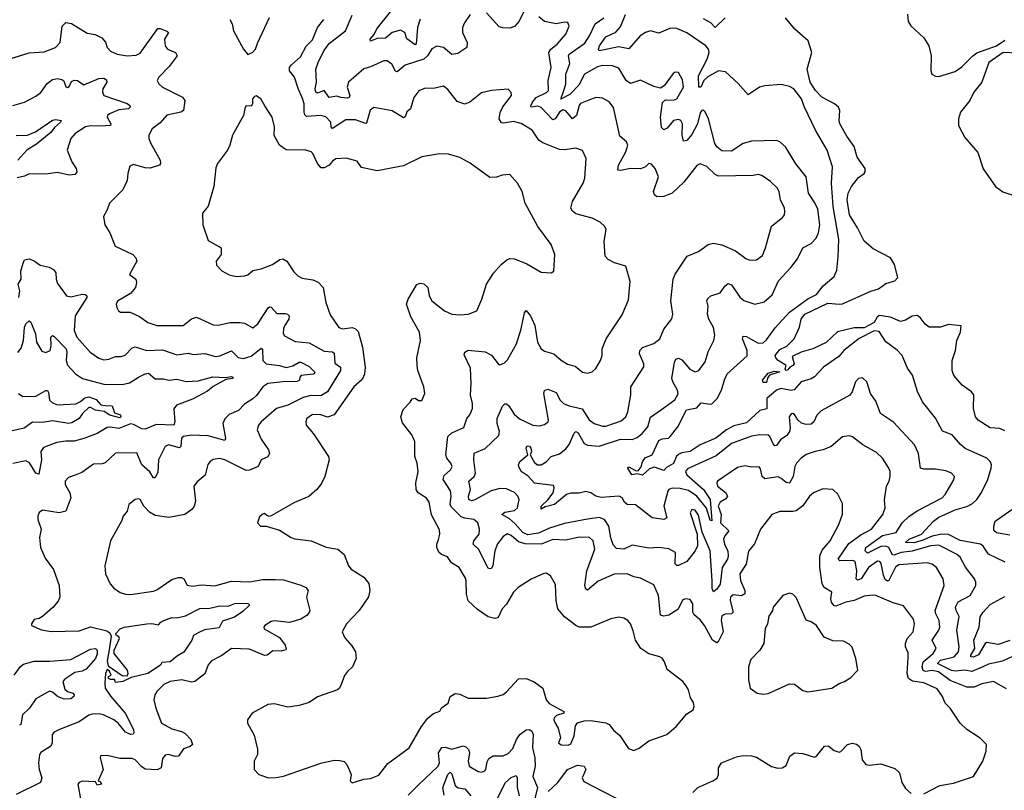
# Model space of a CAD drawing. Extents: x 1493970 to 1595317, y 729910 to 844791.
# Tile 131 of 256: x 1510197 to 1516141, y 798909 to 803563. Entities that reach past the tile are written whole.
import ezdxf

# ---------------------------------------------------------------- set-up
doc = ezdxf.new("R2010")
doc.units = 0

msp = doc.modelspace()

# ---------------------------------------------------------------- linework, layer by layer
at = {"layer": '0CON10XD'}
for points in [[(1512615, 803565.8), (1512598.8, 803515), (1512591.4, 803415), (1512585, 803411.8), (1512535, 803447.5), (1512521.9, 803485), (1512495, 803499.4), (1512445, 803486.7), (1512405, 803452.5), (1512355, 803448.9), (1512314, 803434), (1512312.9, 803445), (1512336.3, 803473.7), (1512352.8, 803507.2), (1512435, 803610)], [(1513246.7, 803625), (1513212.7, 803555), (1513185, 803521.1), (1513155, 803512.4), (1513113.6, 803513.6), (1513090.6, 803520.6), (1513015, 803604)], [(1510105, 803316.7), (1510255, 803363.8), (1510345, 803368), (1510413.3, 803395), (1510442, 803425), (1510453.1, 803525), (1510475, 803547.1), (1510510.3, 803540.3), (1510605, 803480.8), (1510653.3, 803473.3), (1510693.8, 803453.8), (1510715, 803427.5), (1510725.9, 803395.9), (1510745, 803374), (1510785.5, 803355.5), (1510845, 803344.5), (1510900.9, 803349.1), (1510925, 803360.5), (1511030.9, 803509.1), (1511045, 803510.6), (1511085, 803494), (1511096.2, 803485), (1511071.9, 803445), (1511075.7, 803405), (1511088.8, 803385), (1511137.5, 803365), (1511148.1, 803345), (1511100.1, 803279.9), (1511037.1, 803215), (1511027.5, 803195), (1511037.5, 803175), (1511060, 803155), (1511180, 803095), (1511192.9, 803075), (1511185, 803014.2), (1511170, 803005), (1511085, 802986.7), (1511045, 802939.2), (1510996.6, 802903.4), (1510977.1, 802865), (1510976.9, 802845), (1510987.8, 802815), (1511044, 802715), (1511046.2, 802695), (1511041.2, 802685), (1510985, 802667.1), (1510955, 802669.2), (1510885, 802688), (1510862.3, 802677.7), (1510849.2, 802635), (1510845, 802592.5), (1510819.2, 802535), (1510740, 802455), (1510726, 802415), (1510702, 802375), (1510711.2, 802325), (1510742, 802275), (1510773.3, 802195), (1510880, 802145), (1510898.8, 802125), (1510904, 802105), (1510860, 802025), (1510897.1, 801995), (1510902.5, 801975), (1510895.8, 801945), (1510865, 801908.6), (1510787.3, 801862.7), (1510780, 801845), (1510784.2, 801824.2), (1510793.3, 801805), (1510805, 801796.7), (1510863.9, 801796.1), (1510920.9, 801770.9), (1510971.2, 801735), (1511025, 801715.5), (1511184.5, 801715.5), (1511235, 801756.9), (1511265, 801766.9), (1511365, 801721.1), (1511395, 801718.9), (1511465, 801734.4), (1511525, 801734.5), (1511555, 801729.4), (1511605, 801701.4), (1511635, 801726.9), (1511698, 801822), (1511705, 801829.2), (1511715, 801827.1), (1511749.5, 801789.5), (1511798.9, 801788.9), (1511814.6, 801784.6), (1511823.3, 801775), (1511822.5, 801755), (1511795.4, 801715), (1511789.2, 801695), (1511787.5, 801667.5), (1511795, 801654.2), (1511860.2, 801620.2), (1511945, 801612.3), (1512035, 801561.3), (1512085, 801556.2), (1512095, 801548), (1512099.4, 801489.4), (1512132.7, 801465), (1512134.3, 801445), (1512055.4, 801315), (1512015, 801291.2), (1511955, 801293.5), (1511908.2, 801281.8), (1511815, 801234.4), (1511747.5, 801215), (1511655.5, 801135), (1511638.9, 801115), (1511630.6, 801085), (1511655, 801029.2), (1511698.2, 800965), (1511705.4, 800945), (1511695, 800922.7), (1511653.8, 800905), (1511636.1, 800863.9), (1511585, 800843.1), (1511565, 800841.3), (1511435, 800905.4), (1511405, 800912.2), (1511365, 800907.5), (1511346.2, 800895), (1511333.2, 800876.8), (1511317.2, 800812.8), (1511269.1, 800770.9), (1511248.8, 800745), (1511258.6, 800655), (1511250.8, 800625), (1511236, 800605), (1511193.3, 800575), (1511097.4, 800557.4), (1511015, 800568.5), (1510979.6, 800589.6), (1510947.1, 800625), (1510923.3, 800665), (1510915, 800670), (1510893.3, 800665), (1510856.2, 800635), (1510845.8, 800595), (1510822, 800565), (1510812, 800535), (1510746, 800415), (1510710, 800265), (1510714.1, 800215.9), (1510744, 800155), (1510765, 800130), (1510803.6, 800103.6), (1510835, 800093.1), (1510865, 800091.9), (1511005, 800112.2), (1511025, 800120), (1511115, 800182.9), (1511155, 800194), (1511173.8, 800193.8), (1511187.5, 800185), (1511207.7, 800147.7), (1511241.1, 800141.1), (1511295, 800149.6), (1511375, 800143.3), (1511475, 800172.1), (1511585, 800167.3), (1511665, 800182.1), (1511741.7, 800181.7), (1511789.5, 800179.5), (1511895, 800147.3), (1511923.8, 800133.8), (1511939.4, 800115), (1511928.5, 800075), (1511947.8, 799995), (1511945, 799982), (1511930, 799965), (1511895, 799943.1), (1511825, 799922.1), (1511735, 799931.9), (1511715, 799928.1), (1511676.7, 799905), (1511671.2, 799895), (1511673.8, 799885), (1511686.7, 799875), (1511765, 799831.9), (1511799.4, 799785), (1511805.8, 799765), (1511802.7, 799757.3), (1511775, 799750), (1511725, 799750.9), (1511690, 799725), (1511675, 799722.1), (1511585, 799760.7), (1511474.7, 799765.3), (1511417, 799723), (1511355, 799690), (1511335, 799666.2), (1511315, 799612.5), (1511255, 799565.7), (1511235, 799561.9), (1511175, 799575.7), (1511105, 799566.5), (1511067.5, 799547.5), (1511024, 799505), (1511012, 799485), (1511006, 799455), (1511018, 799405), (1511054, 799315), (1511115, 799279.6), (1511174.1, 799264.1), (1511195, 799252.1), (1511231.1, 799215), (1511239.2, 799185), (1511226.4, 799173.6), (1511185, 799158.6), (1511155, 799114.3), (1511135, 799112.2), (1511094.3, 799125.7), (1511075, 799120.8), (1511059.7, 799100.3), (1511050.6, 799045), (1511027.7, 799032.3), (1510955, 799036.4), (1510932, 799052), (1510895, 799092.5), (1510875, 799100.8), (1510801.2, 799101.2), (1510725, 799118), (1510685, 799117.5), (1510682.5, 799105), (1510700, 799035), (1510670, 798965), (1510685, 798960), (1510690, 798945), (1510665, 798940), (1510655, 798960), (1510575, 798963.8), (1510555, 798956.7), (1510548, 798945), (1510566, 798845)], [(1511466, 803565), (1511478.8, 803538.8), (1511488, 803495), (1511547.5, 803385), (1511575, 803352.5)], [(1511575, 803352.5), (1511605, 803367.5), (1511621.2, 803385), (1511634.2, 803425.8), (1511704.1, 803575.9)], [(1515655, 798887.5), (1515751.7, 798938.3), (1515835, 798952), (1515955, 798991.2), (1516010.8, 799085), (1516032, 799145), (1516033.8, 799185), (1515995, 799224.2), (1515915, 799275.8), (1515875.7, 799315), (1515815, 799404), (1515784, 799435), (1515767.5, 799475), (1515735, 799520.9), (1515655, 799557.5), (1515587.1, 799567.1), (1515563.4, 799583.5), (1515555.2, 799615), (1515561.1, 799711.1), (1515560, 799740), (1515545.6, 799775), (1515544.3, 799795), (1515554.4, 799825), (1515591.1, 799865), (1515598.9, 799915), (1515592.1, 799942.1), (1515532.3, 800022.3), (1515470.7, 800040.7), (1515365, 800084.4), (1515345, 800086.9), (1515295, 800081.8), (1515235, 800054.7), (1515185, 800045.7), (1515125, 800021.2), (1515115, 800023.9), (1515097.3, 800045), (1515094, 800065), (1515100.6, 800105), (1515054.4, 800134.4), (1515041.1, 800155), (1515026.8, 800255), (1515026.9, 800325), (1515041.6, 800358.4), (1515090, 800415), (1515143.1, 800515), (1515164.3, 800575.7), (1515165, 800640), (1515137.1, 800697.1), (1515105, 800726.2), (1515045, 800730), (1514989.2, 800705), (1514965.6, 800685), (1514925, 800627.8), (1514885, 800597.5), (1514865, 800591.8), (1514785, 800592.5), (1514736.7, 800575), (1514668.8, 800485), (1514632.2, 800397.8), (1514596.8, 800353.2), (1514582.2, 800275), (1514544.1, 800215.9), (1514547.6, 800175), (1514574.1, 800115), (1514575.4, 800095), (1514555, 800082.5), (1514505, 800088.8), (1514487.3, 800075), (1514486.2, 800055), (1514504.4, 799985), (1514495, 799973.8), (1514455, 799972.8), (1514435, 799962.5), (1514431.1, 799935), (1514442.9, 799865), (1514414.2, 799805.8), (1514405, 799800), (1514378.6, 799815), (1514332.1, 799905), (1514305, 799937.7), (1514268.1, 799968.1), (1514260.4, 799985), (1514260.5, 800035), (1514245, 800060.8), (1514215.7, 800064.3), (1514201.4, 800058.6), (1514169.4, 800000.6), (1514115, 799967.1), (1514085, 799961.4), (1514065.8, 799965.8), (1514052.7, 800085), (1514025, 800149.2), (1513945, 800189.4), (1513905, 800197.1), (1513865, 800215.6), (1513785, 800213.8), (1513688.5, 800171.5), (1513625, 800118), (1513615, 800123.8), (1513607.8, 800145), (1513621.1, 800235), (1513670, 800365), (1513658.2, 800415), (1513636.2, 800435), (1513575, 800436.8), (1513495, 800419.4), (1513415, 800423.3), (1513345, 800394.8), (1513247.9, 800397.9), (1513208.7, 800408.7), (1513165, 800448.2), (1513142.4, 800457.6), (1513115, 800441.5), (1513081.9, 800398.1), (1513065.2, 800355), (1513054.2, 800265.8), (1513045, 800249.4), (1513035, 800245.6), (1513025, 800250.6), (1512966.4, 800365), (1512934.6, 800395), (1512938.5, 800415), (1512971.6, 800455), (1512972.7, 800485), (1512961.8, 800525), (1512938.8, 800545), (1512885, 800551.9), (1512861.3, 800561.3), (1512801.2, 800621.2), (1512795.3, 800635), (1512802.6, 800685), (1512797.7, 800717.7), (1512753.5, 800785), (1512759.2, 800810.8), (1512798.5, 800845), (1512808.5, 800865), (1512800.6, 800885), (1512775.6, 800915), (1512769.4, 800935), (1512782.5, 801045), (1512805, 801068), (1512879.2, 801100.8), (1512896.5, 801153.5), (1512915, 801176.7), (1512930, 801215), (1512930, 801245), (1512918.5, 801295), (1512923.1, 801365), (1512918.6, 801458.6), (1512880.5, 801539.5), (1512883.3, 801555), (1512905, 801567.1), (1513006.2, 801556.2), (1513045, 801537.1), (1513085, 801483.8), (1513095, 801478.8), (1513122.3, 801487.7), (1513140.9, 801509.1), (1513195.7, 801605.7), (1513224.6, 801695), (1513245, 801792.5), (1513255, 801806.2), (1513281.4, 801775), (1513306.4, 801716.4), (1513323.4, 801615), (1513345, 801575.6), (1513365, 801560.5), (1513422.5, 801545), (1513465, 801506.2), (1513505, 801483.3), (1513550.7, 801470.7), (1513595, 801433.8), (1513625, 801428.8), (1513653.9, 801436.1), (1513675, 801456.7), (1513704, 801505), (1513714, 801535), (1513714.3, 801575), (1513737.3, 801635), (1513835, 801781.2), (1513871.4, 801871.4), (1513882.3, 801982.3), (1513856.7, 802075), (1513787.5, 802095), (1513750, 802115), (1513732.5, 802135), (1513725.7, 802225), (1513737.1, 802295), (1513728.8, 802315), (1513700.9, 802340.9), (1513653.6, 802363.6), (1513555, 802391.5), (1513535, 802407.1), (1513524.6, 802425), (1513534.5, 802465), (1513598.9, 802575), (1513607.8, 802605), (1513617.1, 802725), (1513595, 802773.3), (1513555, 802788), (1513485, 802776.7), (1513455, 802778.1), (1513355, 802819.4), (1513330.8, 802835), (1513290, 802895), (1513225, 802935.5), (1513177.8, 802947.8), (1513117.3, 802937.3), (1513105, 802940), (1513092.2, 802965), (1513097.2, 803002.7), (1513113.2, 803036.8), (1513166.9, 803105), (1513163.8, 803123.8), (1513145, 803142.5), (1513045, 803136), (1512985, 803121.4), (1512915, 803064.4), (1512885, 803053.1), (1512838.5, 803068.5), (1512782.1, 803142.1), (1512755, 803160.8), (1512695, 803146.7), (1512645, 803150), (1512607, 803133), (1512577.4, 803092.6), (1512556.7, 803025), (1512535, 803005.8), (1512525, 802976.7), (1512515, 802970.8), (1512445, 803013.6), (1512335, 803033.1), (1512312.9, 803017.1), (1512291.2, 802938.8), (1512285, 802936), (1512225, 802958.7), (1512165, 802959.2), (1512085, 802906.2), (1512078, 802915), (1512074.4, 802945), (1512045, 802977.1), (1512015, 802985.4), (1511928.7, 802978.7), (1511917.5, 802987.5), (1511914.7, 803005.3), (1511913.9, 803055), (1511905, 803088), (1511877.8, 803147.8), (1511856.9, 803215), (1511825.6, 803255), (1511826.6, 803273.4), (1511838.6, 803291.4), (1511891.5, 803338.5), (1511927.2, 803402.8), (1511965, 803441.9), (1511995, 803515.8), (1512032.5, 803565)], [(1512916, 803595), (1512882.5, 803545), (1512870.8, 803515), (1512870.6, 803485), (1512898.5, 803425), (1512896.9, 803395), (1512841.1, 803358.9), (1512805, 803352.2), (1512755, 803395.9), (1512715, 803403.9), (1512685, 803386.4), (1512658.7, 803345), (1512636.4, 803325), (1512525, 803287.5), (1512475, 803248.9), (1512465, 803252.9), (1512442.7, 803295), (1512415, 803315.4), (1512395, 803314.5), (1512315, 803277.8), (1512275, 803266.9), (1512181.4, 803185), (1512174.4, 803155), (1512189.5, 803105), (1512186, 803094), (1512175, 803089.1), (1512135, 803092.7), (1512111.3, 803101.3), (1512065, 803092.9), (1512035.5, 803135.5), (1511995, 803118.5), (1511985.4, 803125.4), (1511981.3, 803145), (1511988, 803185), (1511985, 803263.3), (1511998, 803305), (1512033.6, 803375), (1512065, 803418.5), (1512164.1, 803495.9), (1512205, 803590.6)], [(1516225, 799733.5), (1516130.3, 799689.7), (1516045, 799670.6), (1516012.5, 799655), (1515945.8, 799625.8), (1515903.4, 799633.4), (1515845, 799628.4), (1515822.8, 799632.8), (1515737.5, 799675), (1515755, 799695.4), (1515838.5, 799715), (1515864.7, 799745), (1515868, 799775), (1515855.3, 799875), (1515869.4, 799959.4), (1515850.4, 799995), (1515846.9, 800015), (1515863.2, 800046.8), (1515934.6, 800085), (1515970, 800145), (1515970, 800165), (1515960.5, 800185), (1515906.7, 800256.7), (1515875, 800316.7), (1515852.2, 800335), (1515745, 800389.8), (1515695, 800385.5), (1515585, 800352.3), (1515519.4, 800345), (1515475, 800329.5), (1515465, 800333.8), (1515443.9, 800375), (1515423.2, 800383.2), (1515395, 800381), (1515315, 800341.1), (1515302, 800355), (1515306.1, 800375), (1515405, 800448.4), (1515488.6, 800465), (1515523.8, 800525), (1515565, 800563.2), (1515615, 800595.9), (1515766.9, 800675), (1515784.5, 800695), (1515836.4, 800783.6), (1515840, 800805), (1515823.3, 800825), (1515787.6, 800837.6), (1515725, 800848.2), (1515655, 800847.5), (1515634.6, 800854.6), (1515622.9, 800942.9), (1515599.4, 800995), (1515472.7, 801132.7), (1515394.2, 801185), (1515365, 801260), (1515333.3, 801305), (1515310.6, 801375), (1515285, 801400), (1515260, 801395), (1515243.3, 801375), (1515222.5, 801315), (1515208, 801295), (1515035, 801200.6), (1515010, 801175), (1514991.9, 801135), (1514975, 801120), (1514945, 801118.2), (1514917, 801127), (1514895.4, 801145.4), (1514875, 801178.6), (1514865, 801185.5), (1514855, 801182.9), (1514842.1, 801165), (1514848.8, 801095), (1514844.6, 801075), (1514828.5, 801051.5), (1514790.4, 801025), (1514765, 800990.6), (1514755, 800988.9), (1514745, 801001.5), (1514725.7, 801045.7), (1514715, 801054.4), (1514665, 801055.4), (1514615, 801048), (1514495, 801003.5), (1514400.7, 800929.3), (1514229.2, 800850.8), (1514216.5, 800835), (1514223.8, 800815), (1514325.5, 800725), (1514365.6, 800665), (1514375, 800536.7), (1514365, 800540), (1514342.3, 800612.3), (1514284.2, 800685), (1514235, 800718.5), (1514185, 800730.6), (1514135, 800732.7), (1514116.7, 800725), (1514109.2, 800715), (1514085.8, 800625), (1514104, 800555), (1514085.6, 800544.4), (1514014.7, 800554.7), (1513915, 800632.9), (1513864.2, 800635), (1513848.8, 800648.8), (1513834.2, 800675), (1513815.5, 800685.5), (1513707.9, 800677.9), (1513675.4, 800685.4), (1513645, 800705.7), (1513615, 800714.4), (1513575, 800702.5), (1513525, 800704.1), (1513497.5, 800695), (1513425.2, 800634.8), (1513369.4, 800620.6), (1513345, 800606.2), (1513345.6, 800625), (1513385, 800662.5), (1513418, 800705), (1513424.6, 800735), (1513420.2, 800750.2), (1513305, 800763.4), (1513266, 800806), (1513225.1, 800835.1), (1513210.8, 800865), (1513208.8, 800875), (1513216.8, 800895), (1513264.4, 800935), (1513254.3, 800975), (1513260.8, 800989.2), (1513275, 800987.1), (1513282.3, 800975), (1513287.3, 800955), (1513278, 800935), (1513305, 800888.1), (1513324, 800874), (1513345, 800875.4), (1513375, 800892.5), (1513405.8, 800924.2), (1513455, 800941.8), (1513495, 800970.4), (1513515, 800996.7), (1513545, 801065.6), (1513555, 801076.7), (1513568.5, 801068.5), (1513604, 801004), (1513625, 800992.9), (1513695, 800986.9), (1513825, 801030.3), (1513895, 801028), (1513925, 801040.4), (1513955, 801062.9), (1513988.2, 801105), (1514005, 801161.9), (1514071.8, 801208.2), (1514151.9, 801268.1), (1514172.7, 801302.7), (1514168.5, 801325), (1514139.1, 801375), (1514134.3, 801395), (1514149.6, 801495), (1514157.3, 801512.7), (1514175, 801517.8), (1514195, 801508.2), (1514242.9, 801452.9), (1514275, 801437.1), (1514296.2, 801445), (1514334.3, 801495.7), (1514352.4, 801557.6), (1514387.3, 801625), (1514392.8, 801657.2), (1514385.3, 801705), (1514356.4, 801755), (1514348.5, 801785), (1514353.2, 801833.2), (1514345.8, 801865), (1514350.7, 801879.3), (1514370, 801895), (1514426.6, 801913.4), (1514455, 801956.2), (1514475, 801969.2), (1514495, 801962.5), (1514545, 801887.1), (1514567.8, 801867.8), (1514635, 801845.6), (1514690.6, 801859.4), (1514739.1, 801900.9), (1514778.5, 801985), (1514852.7, 802067.3), (1514891.7, 802118.3), (1514925.4, 802184.6), (1514975, 802210.9), (1515005.8, 802244.2), (1515019.3, 802275), (1515026.9, 802325), (1515015, 802418), (1514997.8, 802457.8), (1514959.6, 802515), (1514945.5, 802615), (1514881.9, 802691.9), (1514819.4, 802795), (1514786.2, 802825), (1514765, 802832.5), (1514615, 802829.2), (1514565, 802815.4), (1514495, 802769.6), (1514435, 802771.2), (1514405, 802794.5), (1514392.7, 802815), (1514355, 802963.8), (1514335, 803006.7), (1514325, 803016), (1514315, 803014), (1514305, 803000), (1514289.7, 802935), (1514255, 802870), (1514225, 802834.4), (1514205, 802830), (1514196.6, 802866.6), (1514198.6, 802935), (1514188.5, 802955), (1514175, 802960.8), (1514144.5, 802955), (1514105, 802908.9), (1514085, 802897.5), (1514072.6, 802912.6), (1514065.3, 802975.3), (1514077.7, 803062.3), (1514095, 803079.4), (1514145, 803077.1), (1514165, 803084.6), (1514203.6, 803155), (1514198.9, 803198.9), (1514175, 803243.3), (1514155, 803246.7), (1514142.3, 803237.7), (1514086.8, 803163.2), (1514065, 803148.8), (1514025, 803160), (1513945, 803197.1), (1513885, 803177.1), (1513858.5, 803195), (1513815, 803270), (1513775.3, 803285.3), (1513713.3, 803286.7), (1513685, 803278.4), (1513606.2, 803235), (1513572.5, 803167.5), (1513518.6, 803111.4), (1513464, 803084), (1513481.5, 803135), (1513494.4, 803174.4), (1513493.7, 803235), (1513517.6, 803297.6), (1513510.4, 803345), (1513514.6, 803355), (1513608.5, 803421.5), (1513637.5, 803465), (1513672, 803538), (1513723.1, 803575)], [(1513633.2, 803076.8), (1513583.1, 803056.9), (1513574.8, 803045.2), (1513558.8, 802985), (1513535, 802963.6), (1513495, 803013.3), (1513475, 803019.2), (1513455, 803004), (1513430.4, 802965), (1513415, 802958.9), (1513345, 803033.4), (1513325, 803040.4), (1513285.6, 803035.6), (1513282.3, 803042.3), (1513292.1, 803065), (1513315, 803092.7), (1513376.7, 803123.3), (1513388.5, 803135), (1513387.6, 803195), (1513406.1, 803275), (1513392.1, 803365), (1513404.2, 803385.8), (1513441.5, 803415), (1513494.4, 803475), (1513514.2, 803525), (1513506.9, 803546.9), (1513485, 803548.6), (1513435, 803538.2), (1513365, 803551.2), (1513330.2, 803580.2)], [(1516147.1, 800287.1), (1516045, 800334.4), (1516012.9, 800382.9), (1515997.5, 800395), (1515875, 800417.7), (1515803.9, 800453.9), (1515764.9, 800454.9), (1515705, 800443.2), (1515645, 800416.6), (1515595, 800403.6), (1515544.5, 800405), (1515567.1, 800425), (1515641.1, 800455), (1515712.9, 800535), (1515745, 800558.1), (1515845, 800602.9), (1515915, 800623.6), (1515948.3, 800641.7), (1515974.5, 800665), (1516002.5, 800707.5), (1516041.1, 800785), (1516062.5, 800855), (1516063.3, 800875), (1516055.3, 800895.3), (1516035, 800915.5), (1515905, 800974.1), (1515876.8, 800996.8), (1515826.3, 801056.3), (1515768, 801078), (1515725, 801156), (1515646.9, 801255), (1515617, 801317), (1515587, 801417), (1515557.6, 801457.6), (1515524.4, 801535), (1515495, 801567.1), (1515425, 801617.8), (1515385, 801680.4), (1515355, 801683.8), (1515265, 801637.7), (1515172.9, 801565), (1515142, 801528), (1515050, 801465), (1514994.7, 801405.3), (1514975, 801393.6), (1514915, 801375.6), (1514873.3, 801326.7), (1514855, 801324), (1514795, 801336), (1514765, 801326.3), (1514708, 801275), (1514707.2, 801212.8), (1514665, 801203.5), (1514585, 801128.7), (1514509.1, 801110.9), (1514464.2, 801085.8), (1514398.8, 801035), (1514305, 800996.2), (1514245, 800955.5), (1514195, 800946.7), (1514173.8, 800936.2), (1514162.9, 800927.1), (1514145, 800883.5), (1514101.3, 800858.7), (1514085, 800840.9), (1514030.2, 800859.8), (1513999.4, 800850.6), (1513956.9, 800813.1), (1513925, 800820.6), (1513892.5, 800815), (1513867.5, 800855), (1513870, 800860), (1513875, 800862.5), (1513915, 800839.4), (1513931.5, 800838.5), (1513948.5, 800861.5), (1513957.9, 800892.1), (1513973.6, 800916.4), (1514015.5, 800935), (1514055, 801020.7), (1514075, 801031.8), (1514114.3, 801035.7), (1514124.6, 801045), (1514169.5, 801105), (1514223.1, 801206.9), (1514285, 801219.7), (1514311.5, 801248.5), (1514365, 801240), (1514375, 801243.2), (1514407.7, 801275), (1514433.8, 801325), (1514451.4, 801388.6), (1514468.9, 801425), (1514587.8, 801532.2), (1514588.6, 801565), (1514560, 801635), (1514565, 801651.2), (1514585, 801650.5), (1514655, 801608.9), (1514685, 801612.3), (1514705, 801629.1), (1514758.3, 801701.7), (1514845, 801796), (1514955, 801876.7), (1515007.1, 801902.9), (1515048, 801955), (1515115, 802011.2), (1515129.7, 802050.3), (1515138.3, 802131.7), (1515141.8, 802235), (1515108.3, 802435), (1515098.8, 802575), (1515103.6, 802675), (1515071.8, 802775), (1515001.8, 802895), (1514934.3, 803034.3), (1514917.5, 803085), (1514870, 803145), (1514845, 803158.9), (1514795, 803172), (1514695, 803163.8), (1514662.5, 803155), (1514595, 803110), (1514535, 803178), (1514457.5, 803247.5), (1514415, 803253.8), (1514351.3, 803218.7), (1514327.3, 803195), (1514308.6, 803155), (1514296.7, 803155), (1514295.3, 803225), (1514347.6, 803325), (1514359.1, 803365), (1514356.2, 803385), (1514340, 803405), (1514225, 803484.6), (1514165, 803509.6), (1514125, 803511.1), (1514055, 803482.2), (1514005, 803495.7), (1513975, 803486.7), (1513943.1, 803465), (1513875, 803387.8), (1513815, 803399.5), (1513695.5, 803375.5), (1513692.2, 803385), (1513697.8, 803405), (1513735, 803459.6), (1513795, 803486.8), (1513825, 803520), (1513854, 803595)], [(1514455, 803573.7), (1514395, 803515.7), (1514368.5, 803545), (1514325, 803569)], [(1516145, 801080), (1516115, 801094.4), (1516055, 801098.9), (1515984.2, 801145), (1515967.5, 801165), (1515954.5, 801215), (1515957.1, 801297.1), (1515943.8, 801315), (1515886, 801355), (1515836.2, 801415), (1515826.2, 801445), (1515826.2, 801505), (1515846, 801565), (1515854, 801625), (1515876.7, 801675), (1515880, 801715), (1515805, 801722.5), (1515755, 801705.7), (1515687, 801707), (1515663.4, 801723.4), (1515633.8, 801765), (1515615, 801775.5), (1515585, 801772.5), (1515545, 801747.6), (1515515, 801740.4), (1515455, 801765.9), (1515385, 801775.5), (1515372.9, 801767.1), (1515355, 801733.4), (1515295, 801702.3), (1515235, 801701.2), (1515135, 801678.7), (1515065, 801614.4), (1514985, 801574.7), (1514915, 801555.6), (1514861.2, 801528.8), (1514872.7, 801485), (1514865, 801474.1), (1514845.4, 801464.6), (1514835, 801447.5), (1514825, 801444.7), (1514819.2, 801455), (1514823.3, 801475), (1514775, 801504.4), (1514761.2, 801521.2), (1514758.2, 801535), (1514785, 801570.2), (1514828.5, 801591.5), (1514872.2, 801635), (1514904.3, 801705.7), (1514914.5, 801755), (1514937, 801785), (1515075, 801851.6), (1515145.7, 801844.3), (1515165, 801847.6), (1515335, 801922.8), (1515382.2, 801937.8), (1515425, 801968.8), (1515480, 801985), (1515497.5, 802005), (1515478, 802085), (1515453.3, 802125), (1515348.9, 802178.9), (1515294.7, 802224.7), (1515255, 802305.7), (1515205.8, 802385), (1515192.7, 802475), (1515198.8, 802515), (1515217.8, 802555), (1515260.6, 802609.4), (1515295.7, 802635), (1515301.4, 802645), (1515300.4, 802665), (1515252.6, 802732.6), (1515235, 802797.8), (1515189.8, 802859.8), (1515148.8, 802935), (1515144.5, 802955), (1515148.2, 803015), (1515141, 803035), (1515115.6, 803055.6), (1515039.4, 803095), (1515001.5, 803135), (1514969.7, 803185), (1514951.2, 803265), (1514978.2, 803365), (1514956.4, 803435), (1514875.8, 803505.8), (1514820, 803575)], [(1515556.1, 803596.1), (1515561.7, 803551.7), (1515576.1, 803526.1), (1515654.5, 803454.5), (1515685.4, 803405.4), (1515699.6, 803345), (1515697.1, 803257.1), (1515704.2, 803234.2), (1515725, 803221.2), (1515745, 803220.8), (1515845, 803250.6), (1515885, 803278.1), (1515950.4, 803345), (1515975, 803362.5), (1516094.6, 803405.4), (1516145, 803438.6)], [(1516225, 803360.8), (1516135, 803364.8), (1516047.1, 803305), (1516004.5, 803185), (1515957.5, 803125), (1515933.6, 803075), (1515877.5, 803005), (1515864.6, 802964.6), (1515864.5, 802925), (1515902.5, 802852.5), (1515980.9, 802760.9), (1516013.3, 802663.3), (1516088, 802555), (1516132.5, 802522.5), (1516247.8, 802485)], [(1510155, 803045.8), (1510225.5, 803064.5), (1510295, 803100.6), (1510325, 803123.1), (1510362.7, 803177.3), (1510395, 803201.8), (1510425, 803207.1), (1510452.3, 803202.3), (1510463.9, 803193.9), (1510475, 803157.5), (1510485, 803153.3), (1510495, 803160), (1510510.5, 803189.5), (1510525, 803198), (1510545, 803196), (1510585, 803169.5), (1510675, 803207.9), (1510705, 803209.5), (1510720, 803200), (1510723.1, 803185), (1510697.9, 803145), (1510696.2, 803125), (1510704.4, 803105), (1510845, 803056.2), (1510862.5, 803045), (1510864.3, 803035), (1510853.8, 803025), (1510795, 803018.4), (1510740, 802995), (1510727.5, 802985), (1510725.5, 802975), (1510746.7, 802935), (1510745.8, 802925), (1510689.2, 802919.2), (1510625, 802921.9), (1510595, 802915.3), (1510531.1, 802875), (1510505.4, 802845), (1510482.9, 802775), (1510511.8, 802705), (1510537.3, 802665), (1510541.9, 802645), (1510531.1, 802628.9), (1510495, 802624.6), (1510425, 802639.5), (1510355, 802630.8), (1510255, 802632), (1510225, 802617.8), (1510181.4, 802608.6)], [(1512205, 798954), (1512275, 798976.2), (1512315, 798980), (1512365, 799000), (1512418.9, 799071.1), (1512548.6, 799165), (1512622.2, 799295), (1512661.4, 799345), (1512695, 799372.5), (1512733.9, 799386.1), (1512743.4, 799406.6), (1512783.3, 799435), (1512796.7, 799475), (1512825, 799492.5), (1512855, 799490), (1512905, 799464.4), (1513015, 799465.5), (1513083, 799477), (1513115, 799488), (1513135, 799504), (1513208.9, 799581.1), (1513255, 799583.3), (1513303.7, 799563.7), (1513354.3, 799525), (1513375.4, 799455.4), (1513393.1, 799433.1), (1513482.5, 799385), (1513482.5, 799375), (1513438.6, 799361.4), (1513423.2, 799346.8), (1513420.8, 799335), (1513427.6, 799317.6), (1513447.1, 799285), (1513461.2, 799225), (1513450, 799195), (1513465, 799182.5), (1513507.7, 799182.3), (1513525, 799190), (1513545, 799237.5), (1513551.7, 799298.3), (1513565, 799316.7), (1513605, 799328.8), (1513645, 799331.2), (1513735, 799316), (1513755, 799306), (1513782.2, 799272.2), (1513820.5, 799240.5), (1513871.7, 799161.7), (1513905, 799150), (1513937.5, 799162.5), (1513995, 799208), (1514104, 799245), (1514160, 799295), (1514225, 799370), (1514263.3, 799395), (1514268.8, 799415), (1514265, 799440), (1514246.4, 799466.4), (1514233.8, 799515), (1514220.5, 799540.5), (1514200, 799565), (1514105, 799637.5), (1514088.8, 799685), (1514075, 799706.2), (1514062.5, 799715), (1513995, 799732.2), (1513947.8, 799765), (1513915.5, 799815), (1513901.1, 799871.1), (1513884.3, 799915), (1513868, 799935), (1513845, 799948.6), (1513815, 799954.3), (1513765, 799944.2), (1513644.1, 799894.1), (1513575, 799894), (1513555, 799903.8), (1513485.8, 799955.8), (1513445.6, 800005.6), (1513435.6, 800055), (1513432.3, 800152.3), (1513401.2, 800205), (1513375, 800220), (1513361.2, 800218.8), (1513285, 800183.3), (1513205.8, 800134.2), (1513178.8, 800105), (1513135, 800033.3), (1513108.8, 800005), (1513085, 799952.5), (1513065, 799946), (1513025, 799956.5), (1512961.1, 800001.1), (1512903.8, 800053.8), (1512893.6, 800093.6), (1512891.9, 800175), (1512885.7, 800195), (1512850.6, 800255), (1512803, 800283), (1512779.1, 800319.1), (1512742.5, 800332.5), (1512727.9, 800347.9), (1512715.6, 800375.6), (1512715.6, 800395), (1512726, 800424), (1512733.5, 800455), (1512731.2, 800481.2), (1512683.3, 800573.3), (1512668.6, 800648.6), (1512652.8, 800672.8), (1512602, 800705), (1512590.8, 800725), (1512589.4, 800765), (1512602.7, 800832.7), (1512597.5, 800885), (1512582.9, 800925), (1512582, 801015), (1512565, 801056), (1512507.3, 801127.3), (1512498.9, 801165), (1512512.2, 801207.8), (1512555, 801252.5), (1512567, 801273), (1512585, 801277.5), (1512605, 801263.8), (1512625, 801263.3), (1512642.5, 801305), (1512637.5, 801345), (1512600, 801445), (1512595.7, 801475), (1512595, 801520), (1512616, 801625), (1512610.8, 801675), (1512559.1, 801769.1), (1512531.4, 801845), (1512541.9, 801875), (1512595, 801963.3), (1512615, 801971.2), (1512637.1, 801967.1), (1512660, 801945), (1512669.1, 801895), (1512684.6, 801864.6), (1512761.2, 801805), (1512805.8, 801784.2), (1512855, 801780), (1512905, 801784.4), (1512956, 801805), (1512986.9, 801875), (1513014.5, 801965.5), (1513058.3, 802031.7), (1513104.5, 802085.5), (1513137.8, 802112.2), (1513155, 802120), (1513185, 802119.4), (1513258, 802088), (1513345, 802038), (1513406.2, 802033.8), (1513422.5, 802045), (1513427.5, 802145), (1513405.7, 802205), (1513324.2, 802315), (1513248.8, 802455), (1513230, 802525), (1513202.5, 802575), (1513155, 802628), (1513110, 802625), (1513075, 802612.5), (1513035, 802610), (1512917.5, 802697.5), (1512855, 802730.8), (1512785, 802750), (1512733, 802753), (1512625, 802735.6), (1512515, 802680), (1512355, 802650.8), (1512260.5, 802670.5), (1512235, 802708.8), (1512167.5, 802727.5), (1512105, 802721.9), (1512085, 802708.6), (1512065, 802684.2), (1512035, 802668.6), (1512017.7, 802667.7), (1511994.3, 802694.3), (1511967.1, 802755), (1511956, 802765), (1511925, 802775.5), (1511805, 802777.5), (1511764.6, 802804.6), (1511733.8, 802863.8), (1511735.8, 802915.8), (1511722, 802975), (1511677.5, 803042.5), (1511653.3, 803085), (1511625, 803102.5), (1511615, 803100), (1511602.5, 803085), (1511602.5, 803055), (1511595, 803040), (1511565, 803042.5), (1511557.5, 803035), (1511548.8, 802985), (1511481.2, 802865), (1511466, 802805), (1511452, 802775), (1511392, 802695), (1511381.2, 802668.8), (1511369.2, 802555), (1511333.9, 802436.1), (1511300, 802395), (1511303.3, 802325), (1511335, 802230), (1511412.5, 802185), (1511412.5, 802145), (1511382.5, 802105), (1511385, 802080), (1511417, 802047), (1511462.3, 802022.3), (1511505, 802011.2), (1511555, 802016.2), (1511575, 802022.5), (1511605, 802048.8), (1511655, 802058), (1511722.5, 802085), (1511767.5, 802115), (1511785, 802118.8), (1511810, 802105), (1511851.1, 802041.1), (1511875.7, 802015.7), (1511901.7, 802001.7), (1511967.5, 801992.5), (1511998.3, 801978.3), (1512028.1, 801945), (1512044.4, 801854.4), (1512071.4, 801781.4), (1512124.2, 801705), (1512145, 801695.8), (1512205, 801704.3), (1512225, 801695.8), (1512239.6, 801679.6), (1512267.5, 801585), (1512282.7, 801465), (1512278.4, 801421.6), (1512265, 801390), (1512215, 801345.8), (1512095, 801175.7), (1512055, 801163.3), (1512014.2, 801175.8), (1511965, 801178.6), (1511931.4, 801155), (1511924.2, 801135), (1511926.7, 801115), (1511971.1, 801061.1), (1512060.8, 800925), (1512065.6, 800905), (1512040, 800805), (1512018.3, 800761.7), (1511991.2, 800725), (1511942.5, 800682.5), (1511855, 800648), (1511715, 800566.7), (1511703.3, 800563.3), (1511688.3, 800568.3), (1511675, 800580), (1511660, 800575), (1511645, 800560), (1511632.5, 800525), (1511650, 800505), (1511685, 800503.3), (1511765, 800479.2), (1511835, 800436), (1511857.9, 800427.9), (1511955.6, 800415.6), (1512047.7, 800377.7), (1512116.7, 800365), (1512155, 800333.8), (1512182.9, 800265), (1512197.1, 800245), (1512275, 800196.2), (1512305, 800157.5), (1512310.6, 800115), (1512302.9, 800077.1), (1512246.2, 799995), (1512170, 799915), (1512143.3, 799865), (1512159.3, 799829.3), (1512201.7, 799781.7), (1512224, 799745), (1512229.2, 799705), (1512206.2, 799655), (1512175, 799626.2), (1512158.8, 799601.2), (1512138.3, 799548.3), (1512128, 799525), (1512115, 799515.8), (1511995, 799473.8), (1511945, 799440), (1511885, 799420), (1511815, 799410), (1511735, 799431.2), (1511695, 799426.2), (1511600, 799375), (1511572.5, 799335), (1511572.5, 799315), (1511611.7, 799241.7), (1511633, 799157), (1511633.3, 799125), (1511613.3, 799085), (1511612.5, 799035), (1511640, 799005), (1511700, 798985), (1511745, 798985.7), (1511790, 798995), (1512015, 799072.2), (1512095, 799090), (1512129.7, 799089.7), (1512155, 799082), (1512172, 799065), (1512197.5, 799005), (1512192, 798965), (1512205, 798954)], [(1516155, 799520.8), (1516075, 799566.9), (1516005, 799550.8), (1515958.5, 799531.5), (1515915, 799532.6), (1515815, 799571.3), (1515743.1, 799625), (1515705, 799632.5), (1515665, 799627.3), (1515651.4, 799631.4), (1515644.3, 799655), (1515652.3, 799685), (1515711.6, 799735), (1515730.4, 799765), (1515706.4, 799815), (1515745.9, 799875), (1515752.2, 799895), (1515748.7, 799935), (1515727.5, 799975), (1515724.3, 799995), (1515777.3, 800145), (1515772.2, 800185), (1515731.8, 800255), (1515705, 800273.6), (1515675, 800281.9), (1515505, 800270.5), (1515485, 800255.8), (1515445, 800175.4), (1515435, 800171.6), (1515421.9, 800181.9), (1515411, 800209), (1515398.7, 800278.7), (1515390, 800290), (1515375, 800291.8), (1515321.6, 800255), (1515277.5, 800185), (1515255, 800177.3), (1515246.5, 800185), (1515251.3, 800235), (1515241.3, 800291.3), (1515225, 800297.5), (1515147.5, 800295), (1515138.8, 800305), (1515201.6, 800398.4), (1515275, 800452.3), (1515340.4, 800485), (1515406.9, 800575), (1515421.4, 800615), (1515417.3, 800662.7), (1515430.8, 800745), (1515445.6, 800775), (1515451.4, 800805), (1515451.4, 800835), (1515444.2, 800855), (1515405.4, 800915.4), (1515369.4, 800949.4), (1515287.1, 800995), (1515225, 801043.1), (1515205, 801049.4), (1515165, 801043.1), (1515095, 800984.4), (1515046.7, 800965), (1515000, 800955), (1514945, 800936.2), (1514915, 800915.5), (1514886.5, 800885), (1514876.9, 800865), (1514866.7, 800805), (1514845, 800764.4), (1514825, 800767.1), (1514795, 800792.5), (1514775, 800801.3), (1514695, 800789.1), (1514678.5, 800805), (1514669.8, 800849.8), (1514662.1, 800862.1), (1514615, 800860.6), (1514575, 800869.4), (1514530.6, 800859.4), (1514410, 800775), (1514405.5, 800764.5), (1514409.1, 800745), (1514457.7, 800707.7), (1514469.6, 800685), (1514460.5, 800669.5), (1514425, 800648.8), (1514413.6, 800625), (1514430.9, 800575), (1514427.7, 800525), (1514479.1, 800475), (1514454, 800445), (1514446.7, 800425), (1514451.2, 800395), (1514472.5, 800352.5), (1514474.3, 800325), (1514469.2, 800305), (1514438.8, 800255), (1514426.1, 800153.9), (1514405, 800123.8), (1514385, 800108.1), (1514376.6, 800126.6), (1514376.6, 800173.4), (1514365.4, 800355), (1514317.2, 800467.2), (1514295, 800570), (1514275, 800600), (1514255, 800604), (1514244.4, 800585), (1514286.7, 800455), (1514288.2, 800385), (1514274.6, 800355), (1514225, 800291.5), (1514175, 800265.6), (1514165, 800265.8), (1514155, 800277.5), (1514155.3, 800345.3), (1514116.8, 800366.8), (1514054.6, 800375.4), (1513995, 800371.2), (1513895, 800389.6), (1513845, 800364.4), (1513799.7, 800369.7), (1513780.8, 800390.8), (1513765, 800433.8), (1513752.7, 800505), (1513726.7, 800545), (1513695, 800556.8), (1513624.4, 800545.6), (1513485, 800520.3), (1513395, 800492.5), (1513328.1, 800461.9), (1513265, 800451.3), (1513235, 800465.6), (1513189.1, 800519.1), (1513151.2, 800551.2), (1513108.6, 800575), (1513125, 800588.9), (1513185, 800598.9), (1513201.9, 800615), (1513211.4, 800665), (1513204.2, 800685), (1513185, 800706.5), (1513135, 800729.1), (1513095, 800731.1), (1513042.6, 800717.4), (1512945, 800662.5), (1512925, 800658.1), (1512909.3, 800665), (1512905.7, 800685), (1512917.6, 800725), (1512908.9, 800775), (1512940, 800805), (1512948.9, 800825), (1512938, 800905), (1512941.4, 800945), (1513006.8, 800973.2), (1513088.7, 801051.3), (1513092.7, 801075), (1513079.5, 801125), (1513079.7, 801155), (1513111, 801229), (1513125, 801242.2), (1513135, 801242.2), (1513150.5, 801230.5), (1513181.3, 801181.3), (1513215, 801151.8), (1513295, 801114.6), (1513335, 801110.6), (1513365, 801117.5), (1513386.4, 801133.6), (1513390, 801145), (1513360.9, 801305), (1513365.6, 801324.4), (1513385, 801331.9), (1513435, 801310.6), (1513458.9, 801265), (1513479.5, 801245), (1513515, 801230.8), (1513593.5, 801213.5), (1513635, 801146.9), (1513665, 801123.5), (1513715, 801107.5), (1513735, 801108.2), (1513829.1, 801140.9), (1513855.3, 801164.7), (1513867.5, 801195), (1513886.8, 801296.8), (1513887.1, 801345), (1513964.2, 801465.8), (1513965.8, 801485), (1513938.1, 801545), (1513940.8, 801565), (1513957, 801583), (1514025, 801606.5), (1514062.5, 801635), (1514086.3, 801693.7), (1514134.3, 801755.7), (1514139.4, 801785), (1514128.5, 801865), (1514141.9, 801995), (1514153.8, 802026.2), (1514227.5, 802135), (1514295, 802162.2), (1514354.3, 802205), (1514385, 802213.8), (1514435, 802203.8), (1514517.9, 802167.9), (1514580.3, 802120.3), (1514605, 802111.4), (1514645, 802112.9), (1514681.7, 802138.3), (1514700, 802185), (1514734.7, 802315.3), (1514801.2, 802368.8), (1514813.8, 802385), (1514816.7, 802405), (1514813.8, 802425), (1514789.2, 802475), (1514782.7, 802522.7), (1514772, 802545), (1514730, 802585), (1514677.5, 802622.5), (1514655, 802627.5), (1514625, 802622), (1514415, 802618.2), (1514395, 802628.1), (1514345, 802675.5), (1514305, 802692.9), (1514285, 802682.5), (1514207.3, 802582.7), (1514135.3, 802514.7), (1514085, 802494.3), (1514042.7, 802492.7), (1514028.8, 802505), (1514024.2, 802525), (1514052.9, 802615), (1514034.2, 802664.2), (1514010.5, 802690.5), (1513995, 802693.8), (1513975, 802674.2), (1513945, 802662.5), (1513885, 802663.9), (1513825, 802651.5), (1513808.8, 802655), (1513811.2, 802685), (1513855.6, 802765), (1513868, 802805), (1513861.2, 802825), (1513819.1, 802859.1), (1513782, 803032), (1513755, 803066.9), (1513715, 803090), (1513675, 803092.2), (1513633.2, 803076.8)], [(1510175, 802862.8), (1510245, 802864.7), (1510291.9, 802885), (1510395, 802955.6), (1510415, 802960.6), (1510446.7, 802955), (1510443.8, 802945), (1510407.5, 802912.5), (1510385, 802881.5), (1510297.9, 802812.1), (1510239.1, 802775), (1510185, 802714.8)], [(1510191.5, 801885), (1510197.5, 801925), (1510188.1, 801965), (1510205.6, 801995), (1510204.3, 802045), (1510217.7, 802092.3), (1510226.7, 802113.3), (1510255, 802118), (1510285, 802106.2), (1510320.9, 802080.9), (1510375, 802068.1), (1510402, 802055), (1510415.8, 802035), (1510416.5, 801995), (1510425, 801968.8), (1510480, 801895), (1510505, 801890), (1510575, 801904.5), (1510593, 801903), (1510602, 801895), (1510601.4, 801885), (1510531.1, 801775), (1510526.1, 801685), (1510542.1, 801645), (1510622.7, 801555), (1510675, 801519.5), (1510705, 801509.5), (1510735, 801512.5), (1510775, 801528.8), (1510809.1, 801529.1), (1510833.6, 801536.4), (1510875, 801581.1), (1510895, 801586.4), (1510964.7, 801564.7), (1511058.2, 801568.2), (1511145, 801538.6), (1511215, 801548.2), (1511245, 801541.5), (1511315, 801547.1), (1511378.9, 801528.9), (1511405, 801532.7), (1511475, 801562.3), (1511515, 801522.5), (1511547.2, 801517.2), (1511595, 801530.5), (1511655, 801580), (1511663.5, 801573.5), (1511664.7, 801504.8), (1511684.2, 801485), (1511765, 801474.7), (1511805, 801462.3), (1511845, 801472.4), (1511885, 801495.4), (1511895, 801495.6), (1511945, 801468.6), (1511978.8, 801435), (1511975.6, 801425), (1511967.8, 801422.2), (1511896.5, 801413.5), (1511888.6, 801405), (1511885.6, 801385), (1511872.3, 801377.7), (1511785, 801376.5), (1511694.8, 801365.2), (1511665, 801345.8), (1511627.4, 801292.6), (1511605, 801272.5), (1511555, 801241.2), (1511517.6, 801202.4), (1511462.2, 801177.8), (1511435, 801152.5), (1511422.7, 801125), (1511438.6, 801035), (1511435, 801021.2), (1511335, 801050.2), (1511235, 801054.5), (1511185.7, 801045), (1511173.8, 801036.2), (1511168.8, 800985), (1511162.1, 800977.9), (1511095, 800994.6), (1511075.6, 800985), (1511034, 800905), (1511029.9, 800830.1), (1511015, 800795.7), (1511005, 800795.7), (1510981.7, 800831.7), (1510934.7, 800875), (1510905, 800946.2), (1510775, 800944.3), (1510713, 800887), (1510695, 800880.5), (1510642.4, 800877.6), (1510571.1, 800828.9), (1510532, 800812), (1510492.1, 800797.9), (1510471.9, 800775), (1510471.5, 800755), (1510498.8, 800705), (1510506.4, 800675), (1510474.6, 800595.4), (1510435, 800584.4), (1510335, 800601.2), (1510315, 800587.5), (1510306.7, 800565), (1510306.7, 800545), (1510326.2, 800485), (1510316.2, 800435), (1510322, 800375), (1510351.7, 800311.7), (1510401.7, 800241.7), (1510434.4, 800145), (1510439.2, 800075), (1510429.7, 800050.3), (1510398, 800012), (1510335, 799958.8), (1510315, 799946.7), (1510285, 799940), (1510267.5, 799915), (1510267.5, 799905), (1510327.7, 799877.7), (1510387.7, 799867.7), (1510555, 799871.4), (1510625, 799895.5), (1510722.6, 799872.6), (1510740.7, 799860.7), (1510749.5, 799839.5), (1510738, 799758), (1510725, 799690), (1510730.8, 799660.8), (1510815, 799602.5), (1510845, 799600), (1510852.5, 799615), (1510847.5, 799635), (1510767.5, 799735), (1510767.5, 799755), (1510800, 799825), (1510796.4, 799836.4), (1510780, 799845), (1510776.7, 799855), (1510804, 799885), (1510827.5, 799895), (1510964.1, 799914.1), (1510995.6, 799915.6), (1511035, 799907.5), (1511048.8, 799925), (1511066.7, 799935), (1511115, 799953.3), (1511145, 799950), (1511197, 799963), (1511285, 800007.8), (1511345, 800008.8), (1511405, 800023.2), (1511455, 800020), (1511495, 800036.4), (1511565, 800039.1), (1511581.2, 800035), (1511582.5, 800025), (1511545, 799988.9), (1511493.8, 799955), (1511420.6, 799929.4), (1511400.5, 799889.5), (1511312.7, 799877.3), (1511275, 799860.6), (1511245.7, 799844.3), (1511236.2, 799815), (1511187, 799743), (1511148.7, 799721.3), (1511106, 799685), (1511055, 799680), (1511046.7, 799665), (1510971.4, 799615), (1510870, 799590), (1510820, 799565), (1510775, 799560), (1510768.3, 799578.3), (1510745, 799577.5), (1510732.5, 799585), (1510733.6, 799596.4), (1510750, 799605), (1510739.3, 799629.3), (1510725, 799637.5), (1510714.6, 799615), (1510710, 799555), (1510713.8, 799525), (1510747.3, 799475), (1510834.6, 799374.6), (1510883.4, 799275), (1510886.8, 799255), (1510882.4, 799247.6), (1510865, 799244.8), (1510835, 799259.6), (1510790.8, 799315), (1510764.7, 799335), (1510702.9, 799365), (1510675, 799371.3), (1510635, 799369.6), (1510615, 799362.5), (1510555, 799323.1), (1510436.7, 799275), (1510405, 799260), (1510393.6, 799246.4), (1510393.6, 799195), (1510385.6, 799175), (1510325, 799136.9), (1510316.3, 799123.7), (1510310, 799075), (1510314.6, 799035), (1510329.6, 798985), (1510323.4, 798956.6), (1510176.4, 798883.6)], [(1510185, 801552.4), (1510205, 801579.6), (1510220, 801625), (1510226.8, 801703.3), (1510235, 801727.1), (1510255, 801744), (1510265, 801736.2), (1510292, 801665), (1510298.8, 801615), (1510330.3, 801560.3), (1510355, 801552.9), (1510380, 801565), (1510387.6, 801592.4), (1510384.5, 801645), (1510395, 801655.7), (1510405, 801650.6), (1510477, 801575), (1510481.9, 801555), (1510477.3, 801505), (1510485, 801477.5), (1510533.3, 801423.3), (1510576.6, 801396.6), (1510705, 801361.4), (1510815, 801360.3), (1510860, 801370), (1510913.6, 801403.6), (1510955, 801424.5), (1510975, 801427.5), (1511015, 801393.8), (1511065, 801394.4), (1511096.4, 801386.4), (1511145, 801391.1), (1511202.8, 801377.2), (1511275, 801381.5), (1511363.4, 801406.6), (1511438.9, 801401.1), (1511475, 801407.8), (1511483.3, 801405), (1511483.3, 801395), (1511440.8, 801389.2), (1511365, 801346.7), (1511331.2, 801318.8), (1511239.7, 801270.3), (1511144.3, 801235), (1511127.1, 801212.9), (1511134.3, 801135), (1511126.7, 801115), (1511021.1, 801118.9), (1510955, 801089.7), (1510935, 801092.4), (1510885, 801119), (1510865, 801122.6), (1510795, 801093.2), (1510745, 801102.5), (1510725, 801100.4), (1510665, 801062.8), (1510585, 801033.2), (1510525, 801016.7), (1510475, 801018), (1510420.4, 801009.6), (1510340.2, 800979.8), (1510325.4, 800955), (1510328.1, 800905), (1510312.3, 800817.7), (1510295, 800823.8), (1510256.3, 800886.3), (1510235, 800898.1), (1510155, 800881.9)], [(1514685, 801371.4), (1514680.6, 801385), (1514715, 801427.8), (1514751.1, 801441.1), (1514785.7, 801435.7), (1514724.2, 801415.8), (1514711.9, 801398.1), (1514705, 801372), (1514685, 801371.4)], [(1510190.6, 801305), (1510215, 801286.9), (1510295, 801288.8), (1510355, 801324.4), (1510364.4, 801324.4), (1510371.3, 801311.3), (1510377.3, 801265), (1510395, 801249.1), (1510425, 801236.2), (1510535, 801243.8), (1510565, 801257.5), (1510591.1, 801278.9), (1510615, 801284.4), (1510659.2, 801269.2), (1510686, 801236), (1510712.1, 801232.1), (1510755, 801230.6), (1510768.9, 801188.9), (1510805, 801176.7), (1510808, 801165), (1510802.4, 801157.6), (1510741.4, 801175), (1510706.6, 801196.6), (1510655, 801203.9), (1510625, 801221.1), (1510615, 801220), (1510576.9, 801185), (1510556.7, 801155), (1510512, 801128), (1510494.5, 801124.5), (1510395, 801139.8), (1510335, 801131.2), (1510275, 801131.9), (1510223.3, 801096.7), (1510125.4, 801074.6)], [(1516175, 800449.8), (1516095, 800464.8), (1516078.6, 800478.6), (1516077.5, 800505), (1516086.5, 800535), (1516185.7, 800605)], [(1514685, 799488.8), (1514715, 799494), (1514845, 799551.2), (1514875, 799550), (1514925, 799511.2), (1514955, 799504.2), (1515100, 799525), (1515145, 799554), (1515176.7, 799565), (1515215, 799590), (1515256, 799635), (1515245.7, 799705), (1515222.9, 799772.9), (1515205, 799791.2), (1515170.5, 799810.5), (1515105, 799812.5), (1515053.6, 799833.6), (1515007.5, 799905), (1514975, 799926), (1514945, 799936.7), (1514885, 800073.8), (1514865, 800094), (1514845, 800098.8), (1514803.3, 800085), (1514746, 800015), (1514740.8, 799995), (1514718.9, 799961.1), (1514711.2, 799915), (1514696.5, 799885), (1514688.8, 799795), (1514666, 799755), (1514611.4, 799698.6), (1514596, 799655), (1514596.2, 799575), (1514607.5, 799525), (1514650, 799495), (1514685, 799488.8)], [(1516175, 799812.9), (1516105, 799788.9), (1516035, 799801.5), (1516025, 799794.5), (1515985, 799727.7), (1515955, 799712.9), (1515940, 799715), (1515939.4, 799725), (1515962.5, 799765), (1515957.1, 799815), (1515988.5, 799895), (1515995, 799956.2), (1516012.5, 799982.5), (1516055, 800031.2), (1516145, 800078.4)], [(1510162.7, 799605), (1510202.7, 799657.3), (1510219.6, 799670.4), (1510285, 799689.1), (1510379.1, 799689.1), (1510505, 799697.8), (1510625, 799760.4), (1510655, 799765.6), (1510665, 799756), (1510665, 799733.8), (1510655, 799704.3), (1510599, 799641), (1510575, 799628.4), (1510530.4, 799619.6), (1510470, 799580), (1510457.5, 799565), (1510469.9, 799519.9), (1510486.1, 799506.1), (1510517.5, 799495), (1510525.4, 799485), (1510524.6, 799475), (1510505, 799462.1), (1510465, 799460), (1510424.4, 799475), (1510395, 799501.9), (1510377.3, 799507.3), (1510295, 799460.9), (1510255.6, 799405), (1510214.5, 799365), (1510204.6, 799305.4), (1510195, 799302.5)], [(1512541.5, 798878.5), (1512605, 798941.9), (1512723.9, 799055), (1512730.9, 799075), (1512726, 799135), (1512745, 799166.9), (1512765, 799169.1), (1512805, 799157.5), (1512875, 799176.5), (1512890.9, 799170.9), (1512905.8, 799155.8), (1512912.5, 799135), (1512904.7, 799084.7), (1512910.8, 799055), (1512965, 799021.4), (1512985, 799017.5), (1513004.3, 799025.7), (1513010.8, 799035), (1513018.3, 799081.7), (1513029.8, 799100.2), (1513055, 799116.7), (1513115, 799117.5), (1513145, 799131.5), (1513175, 799161.4), (1513195.3, 799214.7), (1513216.4, 799245), (1513255, 799274.6), (1513275, 799275.5), (1513288.2, 799265), (1513296.7, 799245), (1513292.8, 799165), (1513307.9, 799105), (1513308.3, 799055), (1513295, 798992.5), (1513322.7, 798925), (1513299.6, 798825)], [(1514260, 798895), (1514290, 798925), (1514382.5, 798965), (1514407.7, 798982.3), (1514416.1, 799003.9), (1514415.8, 799045), (1514434.5, 799075.5), (1514525, 799110), (1514565, 799118.9), (1514615, 799117.8), (1514645, 799108.1), (1514735, 799052.5), (1514773, 799043), (1514800, 799045), (1514825, 799058.8), (1514845.7, 799115), (1514875, 799134.3), (1514925, 799132), (1514995, 799109.2), (1515008, 799115), (1515055, 799176), (1515077.6, 799177.6), (1515115, 799150), (1515145, 799138.6), (1515155, 799142.5), (1515195, 799186), (1515225, 799192.5), (1515247.9, 799187.9), (1515265.5, 799175.5), (1515275.7, 799155), (1515283.2, 799093.2), (1515305, 799064), (1515325, 799060.8), (1515395, 799069.2), (1515479.7, 799039.7), (1515508.6, 799015), (1515522.9, 798955), (1515545, 798920), (1515579.4, 798889.4)], [(1513387.9, 798902.1), (1513445, 798955.9), (1513505, 799035.3), (1513565, 799060.9), (1513604.1, 799054.1), (1513615.7, 799035), (1513593.1, 798985), (1513602.4, 798962.4), (1513839.2, 798839.2)], [(1512758.7, 798878.7), (1512752.1, 798925), (1512782.5, 799005), (1512795, 799017.5), (1512805, 799007.5), (1512825, 798936.8), (1512845, 798924.3), (1512885, 798918.6), (1512921.2, 798875)], [(1513064, 798826), (1513129.6, 798955), (1513165, 798986.2), (1513195, 798998), (1513201.1, 798985), (1513200.6, 798925), (1513212.8, 798875)]]:
    msp.add_lwpolyline(points, dxfattribs=at)

doc.saveas('drawing.dxf')
